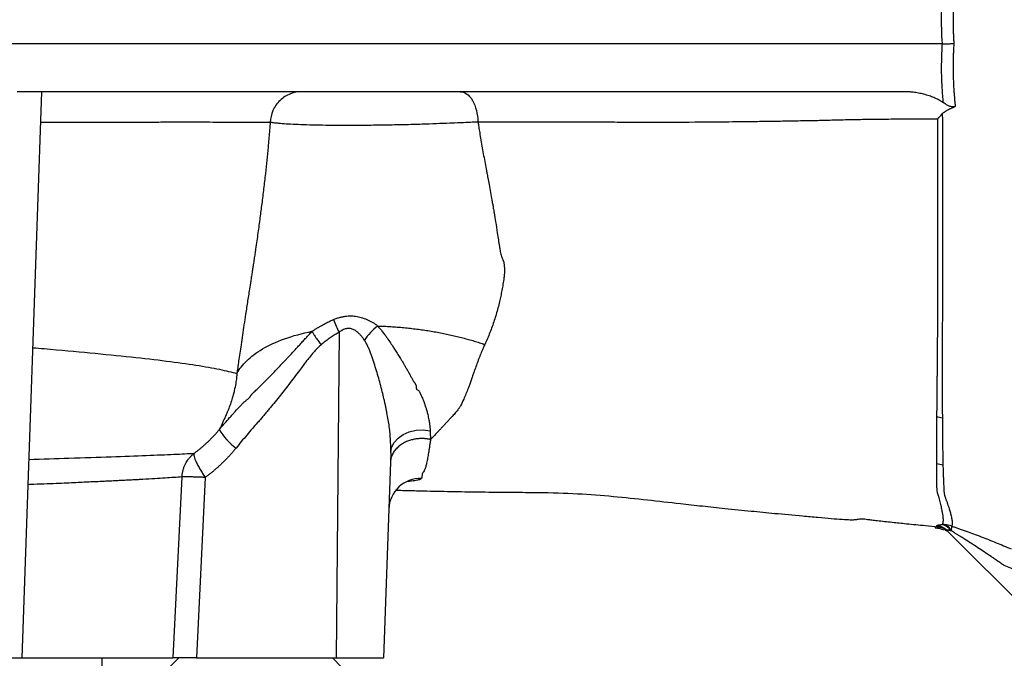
# Model space of a CAD drawing. Extents: x 144 to 1430, y 52 to 2135.
# Tile 9 of 25: x 597 to 751, y 281 to 381. Entities that reach past the tile are written whole.
import ezdxf

# ---------------------------------------------------------------- set-up
doc = ezdxf.new("R2010")
doc.units = 0
doc.layers.get('0').update_dxf_attribs({"linetype": 'CONTINUOUS'})

msp = doc.modelspace()

# ---------------------------------------------------------------- linework, layer by layer
at = {"color": 7, "linetype": 'CONTINUOUS'}
for p, q in [((741.3, 377.07), (582.59, 377.07)), ((600.48, 369.57), (596.64, 369.57)), ((597.39, 281.07), (600.48, 369.57)), ((735.05, 369.57), (600.48, 369.57)), ((646.96, 331.95), (646.5, 281.07)), ((655.03, 313.1), (653.91, 281.07)), ((621, 281.07), (622.4, 309.35)), ((626.03, 309.26), (624.64, 281.07)), ((741.56, 301.07), (741.58, 301.1)), ((741.74, 301.03), (742.1, 300.88)), ((742, 300.99), (785.06, 257.92)), ((594.46, 281.07), (597.39, 281.07)), ((597.39, 281.07), (621, 281.07)), ((609.91, 273.57), (609.91, 281.07)), ((621.91, 281.07), (620.41, 279.57)), ((624.64, 281.07), (646.5, 281.07)), ((647.41, 279.57), (645.91, 281.07)), ((646.5, 281.07), (653.91, 281.07))]:
    msp.add_line(p, q, dxfattribs=at)
at = {"color": 7, "linetype": 'CONTINUOUS', "flags": 128}
msp.add_lwpolyline([(655.03, 313.1), (655.18, 313.92), (655.57, 314.7), (656.19, 315.39), (656.99, 315.96), (657.94, 316.38), (658.99, 316.63), (660.09, 316.69), (661.2, 316.57)], dxfattribs=at)
at = {"color": 7, "linetype": 'CONTINUOUS'}
for centre, radius, start, end in [((663.38, 340.45), 18.49, 200.6182, 207.3624), ((739.48, 312.68), 6.1, 72.7628, 80.9216), ((636.02, 321.16), 8.95, 209.5052, 234.6957), ((739.59, 305.9), 5.56, 71.1348, 81.5327), ((659.71, 304.13), 4.99, 88.1774, 177.9297), ((740.84, 299.95), 2, 29.4091, 76.5732), ((741.03, 300.13), 1.85, 24.2571, 70.7075), ((740.25, 299.24), 2.47, 45.0299, 85.1968), ((740.38, 299.07), 2.5, 45.0031, 84.6526), ((740.39, 299.06), 2.5, 45.0041, 82.8702)]:
    msp.add_arc(centre, radius, start, end, dxfattribs=at)
for points, knots in [([(743.31, 386.88), (743.28, 386.62), (743.22, 386.11), (743.15, 385.34), (743.09, 384.57), (743.05, 383.81), (743.01, 383.05), (742.98, 382.29), (742.97, 381.54), (742.96, 380.79), (742.97, 380.05), (742.98, 379.3), (743.01, 378.56), (743.05, 377.82), (743.08, 377.32), (743.1, 377.08)], [0, 0, 0, 0, 0.079537, 0.158436, 0.236751, 0.314537, 0.391849, 0.468744, 0.545277, 0.621504, 0.697481, 0.773263, 0.848906, 0.924466, 1, 1, 1, 1]), ([(741.3, 377.07), (741.2, 378.62), (741.16, 380.17), (741.21, 383.26), (741.3, 384.79), (741.44, 386.31)], [0, 0, 0, 0, 0.5, 0.5, 1, 1, 1, 1]), ([(741.45, 367.84), (741.42, 368.22), (741.38, 368.6), (741.33, 369.37), (741.3, 369.76), (741.23, 370.92), (741.2, 371.69), (741.17, 373.23), (741.18, 374.01), (741.22, 375.55), (741.25, 376.31), (741.3, 377.07)], [0, 0, 0, 0, 0.125, 0.125, 0.25, 0.25, 0.5, 0.5, 0.75, 0.75, 1, 1, 1, 1]), ([(741.3, 377.07), (741.35, 377.07), (741.44, 377.07), (741.58, 377.07), (741.73, 377.07), (741.89, 377.07), (742.05, 377.07), (742.23, 377.07), (742.45, 377.08), (742.75, 377.08), (742.97, 377.08), (743.1, 377.08)], [0, 0, 0, 0, 0.0756435, 0.1544823, 0.236454, 0.3214664, 0.4093955, 0.500083, 0.6068484, 0.7745367, 1, 1, 1, 1]), ([(743.1, 377.08), (743.08, 376.84), (743.05, 376.37), (743.01, 375.67), (742.99, 374.96), (742.97, 374.26), (742.96, 373.56), (742.97, 372.86), (742.98, 371.98), (743.02, 370.93), (743.08, 369.87), (743.14, 369.05), (743.19, 368.45), (743.25, 367.87), (743.29, 367.46), (743.31, 367.25)], [0, 0, 0, 0, 0.071807, 0.143466, 0.214984, 0.286334, 0.357547, 0.428656, 0.499693, 0.624406, 0.749658, 0.824066, 0.874828, 0.934955, 1, 1, 1, 1]), ([(641.12, 369.57), (640.55, 369.57), (639.94, 369.47), (638.76, 369.02), (638.2, 368.66), (637.24, 367.74), (636.86, 367.19), (636.35, 366.02), (636.22, 365.41), (636.19, 364.83)], [0, 0, 0, 0, 0.25, 0.25, 0.5, 0.5, 0.75, 0.75, 1, 1, 1, 1]), ([(665.91, 369.57), (666.23, 369.57), (666.56, 369.47), (667.22, 369.02), (667.54, 368.67), (668.07, 367.76), (668.28, 367.21), (668.57, 366.05), (668.65, 365.45), (668.66, 364.88)], [0, 0, 0, 0, 0.25, 0.25, 0.5, 0.5, 0.75, 0.75, 1, 1, 1, 1]), ([(741.45, 367.84), (741.38, 367.88), (741.24, 367.98), (741.02, 368.12), (740.77, 368.26), (740.52, 368.39), (740.25, 368.52), (739.82, 368.71), (739.2, 368.94), (738.54, 369.13), (737.97, 369.27), (737.57, 369.35), (737.15, 369.42), (736.67, 369.49), (736.14, 369.54), (735.57, 369.57), (735.22, 369.57), (735.05, 369.57)], [0, 0, 0, 0, 0.037352, 0.076546, 0.117591, 0.160489, 0.205241, 0.251845, 0.366355, 0.502169, 0.558388, 0.624653, 0.686484, 0.748151, 0.841172, 0.92509, 1, 1, 1, 1]), ([(741.28, 366.09), (741.32, 366.13), (741.39, 366.2), (741.5, 366.3), (741.62, 366.39), (741.76, 366.49), (741.91, 366.59), (742.13, 366.72), (742.44, 366.88), (742.86, 367.07), (743.16, 367.19), (743.31, 367.25)], [0, 0, 0, 0, 0.058972, 0.121974, 0.189163, 0.260668, 0.336598, 0.417045, 0.588763, 0.78297, 1, 1, 1, 1]), ([(743.31, 367.25), (743.29, 367.24), (743.24, 367.23), (743.16, 367.21), (743.07, 367.19), (742.97, 367.18), (742.72, 367.19), (742.44, 367.27), (742.15, 367.41), (741.94, 367.53), (741.7, 367.67), (741.54, 367.78), (741.45, 367.84)], [0, 0, 0, 0, 0.043121, 0.085426, 0.127167, 0.189046, 0.250763, 0.49994, 0.598327, 0.709562, 0.851625, 1, 1, 1, 1]), ([(668.66, 364.88), (669.04, 364.88), (669.78, 364.88), (670.87, 364.88), (671.92, 364.88), (672.92, 364.88), (673.89, 364.88), (674.8, 364.88), (675.68, 364.88), (676.5, 364.88), (677.28, 364.88), (678.02, 364.88), (678.71, 364.88), (679.35, 364.88), (680.36, 364.87), (681.71, 364.87), (683.4, 364.87), (684.76, 364.86), (685.84, 364.85), (686.93, 364.84), (688.33, 364.84), (690.59, 364.83), (693.26, 364.82), (697.73, 364.81), (702.54, 364.83), (707.9, 364.88), (711.33, 364.92), (713.72, 364.95), (715.03, 364.97), (716.3, 364.99), (717.54, 365.01), (718.79, 365.04), (720.11, 365.07), (721.14, 365.08), (721.89, 365.09), (722.25, 365.1), (722.58, 365.11), (722.93, 365.12), (723.62, 365.14), (724.73, 365.17), (726.44, 365.21), (728.51, 365.25), (731.16, 365.28), (734.1, 365.31), (737.32, 365.34), (739.49, 365.35), (740.57, 365.35)], [0, 0, 0, 0, 0.016722, 0.032759, 0.048115, 0.06279, 0.076785, 0.0901, 0.102733, 0.114684, 0.12595, 0.136528, 0.146413, 0.155603, 0.164095, 0.189851, 0.213452, 0.236774, 0.247793, 0.259711, 0.283629, 0.307668, 0.356046, 0.397619, 0.498309, 0.560482, 0.622594, 0.640998, 0.65932, 0.676449, 0.693342, 0.709789, 0.727639, 0.746944, 0.75162, 0.758188, 0.761456, 0.764906, 0.772355, 0.789442, 0.809448, 0.840908, 0.872512, 0.91484, 0.957349, 1, 1, 1, 1]), ([(740.45, 318.7), (740.45, 318.89), (740.45, 319.26), (740.46, 319.83), (740.46, 320.41), (740.47, 320.98), (740.47, 321.57), (740.48, 322.16), (740.49, 322.75), (740.49, 323.35), (740.5, 323.96), (740.5, 324.56), (740.51, 325.18), (740.52, 325.79), (740.52, 326.41), (740.53, 327.04), (740.53, 327.66), (740.54, 328.96), (740.56, 330.97), (740.58, 333.74), (740.59, 336.59), (740.6, 339.62), (740.6, 342.92), (740.6, 346.49), (740.6, 350.16), (740.6, 353.54), (740.59, 356.66), (740.59, 359.05), (740.58, 360.99), (740.58, 362.44), (740.58, 363.9), (740.58, 364.87), (740.58, 365.35)], [0, 0, 0, 0, 0.016005, 0.03196, 0.047864, 0.063715, 0.079513, 0.095256, 0.110943, 0.126573, 0.142143, 0.157654, 0.173104, 0.188492, 0.203817, 0.219078, 0.234273, 0.249402, 0.312626, 0.375414, 0.43771, 0.499465, 0.569062, 0.642764, 0.715088, 0.785174, 0.838224, 0.892279, 0.919487, 0.946512, 0.973351, 1, 1, 1, 1]), ([(741.28, 366.09), (741.29, 365.85), (741.29, 365.32), (741.29, 364.5), (741.29, 363.59), (741.3, 362.6), (741.3, 361.53), (741.3, 360.37), (741.3, 358.31), (741.31, 355.65), (741.31, 352.93), (741.31, 350.88), (741.31, 348.7), (741.3, 345.96), (741.3, 342.81), (741.3, 340.07), (741.3, 337.05), (741.29, 333.87), (741.28, 330.74), (741.28, 327.9), (741.28, 325.53), (741.28, 323.43), (741.28, 321.92), (741.28, 320.71), (741.29, 319.58), (741.29, 318.86), (741.29, 318.51)], [0, 0, 0, 0, 0.013319, 0.02819, 0.044618, 0.062601, 0.082121, 0.103146, 0.125653, 0.195727, 0.2505, 0.278118, 0.312774, 0.375122, 0.437679, 0.500516, 0.541689, 0.626067, 0.704381, 0.750623, 0.822857, 0.874935, 0.90803, 0.939914, 0.970588, 1, 1, 1, 1]), ([(600.31, 364.83), (600.37, 364.83), (601.16, 364.83), (602.72, 364.83), (604.49, 364.83), (605.81, 364.83), (606.62, 364.83), (607.41, 364.83), (608.17, 364.83), (608.89, 364.83), (609.66, 364.83), (610.62, 364.83), (611.89, 364.83), (613.17, 364.83), (614.37, 364.83), (615.39, 364.83), (616.48, 364.83), (617.62, 364.83), (618.82, 364.83), (621.66, 364.84), (624.72, 364.84), (627.18, 364.83), (628.04, 364.83), (628.3, 364.83), (628.56, 364.83), (628.82, 364.83), (629.07, 364.83), (629.26, 364.83), (629.44, 364.83), (629.66, 364.83), (630.08, 364.83), (630.73, 364.83), (631.61, 364.83), (632.66, 364.83), (633.83, 364.83), (635.06, 364.83), (635.8, 364.83), (636.19, 364.83)], [0, 0, 0, 0, 0.003373, 0.042224, 0.086096, 0.102329, 0.118198, 0.13373, 0.148951, 0.163889, 0.178609, 0.19725, 0.22467, 0.260754, 0.281923, 0.305129, 0.330394, 0.357743, 0.387157, 0.418614, 0.573049, 0.640376, 0.649169, 0.657958, 0.666742, 0.675521, 0.684295, 0.693065, 0.695399, 0.703138, 0.715958, 0.740938, 0.774905, 0.817824, 0.869662, 0.93039, 1, 1, 1, 1]), ([(636.19, 364.83), (636.17, 364.58), (636.13, 364.06), (636.06, 363.16), (635.97, 362.1), (635.83, 360.62), (635.66, 358.83), (635.43, 356.67), (635.16, 354.39), (634.88, 352.1), (634.58, 349.8), (634.32, 347.87), (634.09, 346.24), (633.93, 345.13), (633.79, 344.19), (633.69, 343.53), (633.6, 342.97), (633.52, 342.45), (633.43, 341.83), (633.32, 341.12), (633.17, 340.16), (632.95, 338.75), (632.66, 336.87), (632.36, 334.91), (632.01, 332.61), (631.7, 330.57), (631.43, 328.71), (631.26, 327.51), (631.11, 326.46), (631.01, 325.82), (630.97, 325.52)], [0, 0, 0, 0, 0.0192953, 0.0389375, 0.0673726, 0.099002, 0.1502754, 0.2027254, 0.2619734, 0.3216303, 0.3755872, 0.4348145, 0.4661149, 0.4984811, 0.5179035, 0.5368612, 0.5480944, 0.5594465, 0.5760577, 0.5946404, 0.6128135, 0.647955, 0.7011556, 0.7541497, 0.7966225, 0.8774881, 0.9133481, 0.945738, 0.9746354, 1, 1, 1, 1]), ([(636.19, 364.83), (636.21, 364.83), (636.27, 364.82), (636.35, 364.8), (636.47, 364.78), (636.64, 364.75), (636.96, 364.71), (637.35, 364.67), (638.37, 364.58), (639.93, 364.49), (642.31, 364.41), (644.32, 364.36), (646.43, 364.34), (648.73, 364.33), (651.29, 364.35), (654.14, 364.39), (657.06, 364.44), (659.76, 364.52), (662.15, 364.6), (663.83, 364.67), (665.4, 364.73), (666.57, 364.78), (667.67, 364.83), (668.27, 364.86), (668.58, 364.87), (668.67, 364.88)], [0, 0, 0, 0, 0.010852, 0.021999, 0.031781, 0.050017, 0.072117, 0.111685, 0.131111, 0.255373, 0.319495, 0.382082, 0.442404, 0.499894, 0.566675, 0.636367, 0.70805, 0.776169, 0.829053, 0.882239, 0.901645, 0.949394, 0.973976, 0.992174, 1, 1, 1, 1]), ([(668.66, 364.88), (668.7, 364.68), (668.77, 364.19), (668.91, 363.33), (669.09, 362.26), (669.29, 361.08), (669.51, 359.86), (669.73, 358.66), (669.92, 357.66), (670.09, 356.8), (670.24, 356), (670.43, 354.98), (670.64, 353.82), (670.83, 352.79), (670.97, 351.97), (671.09, 351.31), (671.24, 350.41), (671.45, 349.11), (671.72, 347.36), (671.94, 345.96), (672.08, 345.11), (672.12, 344.84), (672.19, 344.43), (672.3, 343.97), (672.44, 343.56), (672.52, 343.37), (672.58, 343.24), (672.61, 343.17), (672.64, 343.11), (672.67, 343.05), (672.7, 342.95), (672.72, 342.83), (672.75, 342.69), (672.77, 342.5), (672.82, 341.99), (672.83, 341.29), (672.73, 340.37), (672.59, 339.47), (672.42, 338.52), (672.24, 337.61), (672.04, 336.7), (671.8, 335.75), (671.53, 334.77), (671.23, 333.8), (670.9, 332.84), (670.54, 331.9), (670.16, 330.96), (669.88, 330.36), (669.74, 330.06)], [0, 0, 0, 0, 0.016566, 0.04016, 0.07066, 0.104427, 0.137846, 0.170969, 0.203735, 0.220481, 0.241665, 0.270321, 0.303988, 0.33793, 0.355425, 0.371295, 0.392328, 0.429834, 0.477989, 0.536563, 0.54543, 0.548401, 0.558505, 0.579329, 0.586903, 0.593797, 0.595973, 0.598638, 0.599938, 0.601326, 0.60435, 0.607764, 0.611453, 0.616135, 0.62372, 0.652547, 0.673668, 0.701471, 0.730443, 0.756227, 0.782304, 0.812438, 0.842913, 0.873716, 0.904834, 0.936258, 0.967981, 1, 1, 1, 1]), ([(646.08, 333.94), (646.17, 333.97), (646.34, 334.05), (646.61, 334.15), (646.88, 334.23), (647.14, 334.31), (647.4, 334.37), (647.66, 334.42), (648.14, 334.5), (648.86, 334.54), (649.77, 334.45), (650.67, 334.22), (651.37, 333.94), (651.92, 333.66), (652.26, 333.47), (652.52, 333.31), (652.7, 333.18), (652.86, 333.07), (652.95, 332.97), (652.99, 332.93)], [0, 0, 0, 0, 0.037859, 0.075054, 0.111626, 0.147612, 0.183056, 0.217998, 0.252484, 0.377976, 0.504414, 0.626601, 0.756534, 0.818541, 0.883116, 0.917061, 0.945185, 0.975107, 1, 1, 1, 1]), ([(642.74, 332.11), (642.87, 332.19), (643.12, 332.36), (643.5, 332.6), (643.87, 332.82), (644.25, 333.03), (644.62, 333.24), (644.99, 333.43), (645.35, 333.61), (645.71, 333.78), (645.96, 333.88), (646.08, 333.94)], [0, 0, 0, 0, 0.11875, 0.235599, 0.350542, 0.463573, 0.57469, 0.683891, 0.791175, 0.896544, 1, 1, 1, 1]), ([(652.99, 332.93), (652.6, 332.63), (652.21, 332.27), (651.5, 331.53), (651.17, 331.13), (650.91, 330.74)], [0, 0, 0, 0, 0.5, 0.5, 1, 1, 1, 1]), ([(652.99, 332.93), (653.16, 332.93), (653.5, 332.92), (654.01, 332.9), (654.53, 332.88), (655.04, 332.85), (655.55, 332.81), (656.06, 332.78), (656.57, 332.74), (657.08, 332.69), (657.59, 332.64), (658.1, 332.58), (658.61, 332.52), (659.11, 332.46), (659.62, 332.39), (660.12, 332.32), (660.61, 332.25), (661.11, 332.17), (661.6, 332.09), (662.09, 332), (662.57, 331.91), (663.06, 331.82), (663.53, 331.72), (664.01, 331.62), (664.48, 331.51), (664.94, 331.41), (665.4, 331.3), (665.86, 331.19), (666.31, 331.07), (666.76, 330.95), (667.2, 330.83), (667.64, 330.71), (668.07, 330.58), (668.49, 330.46), (668.91, 330.33), (669.33, 330.19), (669.6, 330.1), (669.74, 330.06)], [0, 0, 0, 0, 0.030213, 0.060379, 0.090494, 0.120551, 0.150547, 0.180475, 0.210332, 0.240112, 0.26981, 0.299422, 0.328943, 0.358369, 0.387695, 0.416916, 0.44603, 0.475031, 0.503915, 0.532679, 0.561319, 0.589831, 0.618211, 0.646457, 0.674564, 0.702529, 0.73035, 0.758023, 0.785546, 0.812915, 0.840128, 0.867183, 0.894077, 0.920808, 0.947373, 0.973771, 1, 1, 1, 1]), ([(652.99, 332.93), (653.05, 332.86), (653.18, 332.72), (653.38, 332.5), (653.57, 332.26), (653.77, 332.01), (654.03, 331.68), (654.4, 331.17), (654.86, 330.49), (655.32, 329.8), (655.74, 329.13), (656.14, 328.51), (656.42, 328.07), (656.55, 327.86)], [0, 0, 0, 0, 0.045891, 0.093838, 0.143887, 0.196084, 0.250477, 0.348551, 0.500214, 0.641762, 0.750062, 0.878228, 1, 1, 1, 1]), ([(630.97, 325.52), (631.34, 326.19), (631.85, 326.85), (633.18, 328.14), (634, 328.77), (635.97, 329.93), (637.13, 330.46), (639.73, 331.4), (641.18, 331.8), (642.74, 332.11)], [0, 0, 0, 0, 0.25, 0.25, 0.5, 0.5, 0.75, 0.75, 1, 1, 1, 1]), ([(638.02, 327), (638.15, 327.14), (638.42, 327.42), (638.81, 327.84), (639.27, 328.33), (639.8, 328.9), (640.34, 329.51), (640.86, 330.07), (641.32, 330.58), (641.79, 331.09), (642.26, 331.6), (642.58, 331.94), (642.74, 332.11)], [0, 0, 0, 0, 0.0839589, 0.1684002, 0.2533213, 0.3757092, 0.5062814, 0.605169, 0.7038661, 0.8024677, 0.9011138, 1, 1, 1, 1]), ([(642.74, 332.11), (642.77, 332.06), (642.82, 331.96), (642.91, 331.8), (643.01, 331.62), (643.16, 331.39), (643.33, 331.13), (643.53, 330.84), (643.73, 330.56), (643.93, 330.28), (644.08, 330.09), (644.15, 330)], [0, 0, 0, 0, 0.075375, 0.157643, 0.246868, 0.341329, 0.497473, 0.624108, 0.750294, 0.875699, 1, 1, 1, 1]), ([(646.96, 331.95), (646.86, 331.89), (646.65, 331.77), (646.34, 331.59), (646.03, 331.39), (645.72, 331.19), (645.41, 330.97), (645.1, 330.74), (644.78, 330.51), (644.46, 330.26), (644.25, 330.09), (644.15, 330)], [0, 0, 0, 0, 0.103282, 0.208407, 0.315428, 0.424396, 0.535357, 0.648356, 0.763437, 0.880639, 1, 1, 1, 1]), ([(650.91, 330.74), (650.85, 330.82), (650.75, 330.97), (650.59, 331.18), (650.43, 331.38), (650.27, 331.56), (650.01, 331.83), (649.66, 332.14), (649.16, 332.43), (648.62, 332.58), (648.14, 332.55), (647.78, 332.44), (647.51, 332.31), (647.23, 332.15), (647.05, 332.02), (646.96, 331.95)], [0, 0, 0, 0, 0.059524, 0.116182, 0.170018, 0.221083, 0.269438, 0.403654, 0.520113, 0.639223, 0.753736, 0.810055, 0.869346, 0.932432, 1, 1, 1, 1]), ([(599.08, 329.54), (599.67, 329.5), (602.94, 329.22), (608.15, 328.74), (614.57, 328.11), (620.1, 327.46), (624.7, 326.82), (628.44, 326.17), (630.13, 325.73), (630.97, 325.52)], [0, 0, 0, 0, 0.034873, 0.193054, 0.355182, 0.516834, 0.678172, 0.83923, 1, 1, 1, 1]), ([(644.15, 330), (644.07, 329.93), (643.91, 329.79), (643.68, 329.57), (643.44, 329.33), (643.15, 329.02), (642.79, 328.6), (642.38, 328.11), (641.97, 327.58), (641.63, 327.14), (641.23, 326.6), (640.42, 325.52), (639.18, 323.87), (637.83, 322.16), (636.89, 321.01), (636.34, 320.34), (635.91, 319.84), (635.56, 319.43), (635.29, 319.09), (635.01, 318.75), (634.66, 318.34), (634.09, 317.7), (633.37, 316.88), (632.52, 315.88), (631.67, 314.87), (631.12, 314.19), (630.85, 313.86)], [0, 0, 0, 0, 0.014961, 0.030415, 0.046375, 0.062854, 0.092183, 0.125326, 0.154371, 0.187812, 0.205746, 0.250338, 0.38161, 0.500292, 0.562748, 0.593975, 0.625207, 0.656436, 0.672052, 0.687666, 0.718898, 0.750144, 0.810463, 0.875089, 0.937969, 1, 1, 1, 1]), ([(655.03, 313.1), (655.03, 313.22), (655.04, 313.47), (655.04, 313.85), (655.04, 314.25), (655.02, 314.68), (654.99, 315.29), (654.93, 316.14), (654.81, 317.19), (654.65, 318.27), (654.5, 319.1), (654.39, 319.64), (654.33, 319.91), (654.28, 320.17), (654.22, 320.46), (654.16, 320.74), (654.08, 321.11), (653.93, 321.74), (653.7, 322.7), (653.3, 324.26), (652.85, 325.85), (652.4, 327.25), (652.14, 328.03), (651.92, 328.62), (651.71, 329.17), (651.49, 329.67), (651.29, 330.09), (651.1, 330.43), (650.97, 330.64), (650.91, 330.74)], [0, 0, 0, 0, 0.022431, 0.045772, 0.070026, 0.095199, 0.121295, 0.179694, 0.243779, 0.305107, 0.366599, 0.385105, 0.39745, 0.413067, 0.428835, 0.444524, 0.460133, 0.491485, 0.550546, 0.618688, 0.747294, 0.811518, 0.846286, 0.875373, 0.909044, 0.938375, 0.960681, 0.98121, 1, 1, 1, 1]), ([(669.74, 330.06), (669.69, 329.95), (669.59, 329.73), (669.43, 329.38), (669.28, 329.01), (669.11, 328.6), (668.94, 328.17), (668.77, 327.72), (668.54, 327.11), (668.26, 326.33), (667.98, 325.56), (667.74, 324.87), (667.54, 324.3), (667.34, 323.72), (666.98, 322.76), (666.54, 321.66), (666.1, 320.72), (665.85, 320.29), (665.76, 320.15), (665.65, 320), (665.49, 319.8), (665.21, 319.45), (664.77, 318.94), (664.28, 318.41), (663.86, 317.96), (663.53, 317.61), (663.19, 317.24), (662.85, 316.87), (662.41, 316.4), (661.88, 315.83), (661.46, 315.41), (661.26, 315.2)], [0, 0, 0, 0, 0.01815, 0.037807, 0.058947, 0.081541, 0.10556, 0.130969, 0.15773, 0.207694, 0.26145, 0.289665, 0.325063, 0.359588, 0.391514, 0.494674, 0.56173, 0.573245, 0.582754, 0.591572, 0.606355, 0.62701, 0.6722, 0.727593, 0.756092, 0.785773, 0.816584, 0.848472, 0.881382, 0.940479, 1, 1, 1, 1]), ([(634.99, 323.89), (635.2, 324.1), (635.61, 324.52), (636.22, 325.14), (636.83, 325.77), (637.43, 326.38), (637.82, 326.8), (638.02, 327)], [0, 0, 0, 0, 0.205419, 0.408358, 0.608598, 0.805899, 1, 1, 1, 1]), ([(656.55, 327.86), (656.64, 327.71), (656.82, 327.42), (657.09, 326.97), (657.35, 326.51), (657.62, 326.06), (657.87, 325.6), (658.09, 325.21), (658.26, 324.91), (658.38, 324.69), (658.5, 324.48), (658.58, 324.34), (658.62, 324.26)], [0, 0, 0, 0, 0.121474, 0.245406, 0.371652, 0.500058, 0.623831, 0.750008, 0.827541, 0.874999, 0.936854, 1, 1, 1, 1]), ([(630.97, 325.52), (630.97, 325.48), (630.96, 325.38), (630.95, 325.16), (630.9, 324.69), (630.79, 323.89), (630.61, 322.98), (630.43, 322.27), (630.31, 321.81), (630.14, 321.25), (629.88, 320.49), (629.57, 319.7), (629.36, 319.19), (629.25, 318.94), (629.21, 318.84), (629.16, 318.74), (629.12, 318.65), (629.07, 318.54), (629.03, 318.44), (628.99, 318.36), (628.96, 318.32), (628.95, 318.29), (628.94, 318.26), (628.91, 318.22), (628.88, 318.14), (628.82, 318.02), (628.73, 317.81), (628.59, 317.49), (628.42, 317.14), (628.3, 316.89), (628.24, 316.78), (628.23, 316.76), (628.23, 316.75)], [0, 0, 0, 0, 0.0134284, 0.0316603, 0.068862, 0.1601763, 0.2745599, 0.3405899, 0.3754291, 0.4114051, 0.5106173, 0.6094055, 0.6662808, 0.6829206, 0.6965511, 0.7073175, 0.7174123, 0.7314376, 0.7462447, 0.7530163, 0.7579139, 0.7615925, 0.7638613, 0.766391, 0.7791488, 0.7961758, 0.817496, 0.873042, 0.9457933, 0.988603, 0.9975083, 1, 1, 1, 1]), ([(634.07, 322.99), (634.23, 323.14), (634.54, 323.44), (634.84, 323.75), (634.99, 323.89)], [0, 0, 0, 0, 0.5241528, 1, 1, 1, 1]), ([(658.62, 324.26), (658.65, 324.24), (658.69, 324.19), (658.75, 324.11), (658.8, 324.03), (658.85, 323.95), (658.9, 323.85), (658.95, 323.74), (658.99, 323.62), (659.01, 323.52), (659, 323.46), (659, 323.43)], [0, 0, 0, 0, 0.099535, 0.198986, 0.298694, 0.398922, 0.499821, 0.65412, 0.788743, 0.903734, 1, 1, 1, 1]), ([(659, 323.43), (659, 323.41), (659, 323.36), (659.01, 323.29), (659.03, 323.21), (659.05, 323.12), (659.08, 323.06), (659.1, 323.02)], [0, 0, 0, 0, 0.164906, 0.331076, 0.500461, 0.73711, 1, 1, 1, 1]), ([(632.76, 321.53), (632.79, 321.57), (632.86, 321.64), (632.94, 321.74), (633.01, 321.83), (633.07, 321.91), (633.1, 321.96), (633.11, 321.98)], [0, 0, 0, 0, 0.272208, 0.500433, 0.694381, 0.858303, 1, 1, 1, 1]), ([(633.11, 321.98), (633.12, 321.99), (633.12, 322.01), (633.14, 322.04), (633.17, 322.08), (633.2, 322.12), (633.24, 322.17), (633.28, 322.22), (633.33, 322.29), (633.4, 322.36), (633.48, 322.45), (633.62, 322.59), (633.82, 322.78), (633.99, 322.92), (634.07, 322.99)], [0, 0, 0, 0, 0.023556, 0.050281, 0.080967, 0.116135, 0.156132, 0.201197, 0.251503, 0.326848, 0.410154, 0.50168, 0.741864, 1, 1, 1, 1]), ([(659.1, 323.02), (659.18, 322.99), (659.3, 322.94), (659.42, 322.83), (659.5, 322.72), (659.57, 322.58), (659.63, 322.45), (659.67, 322.37), (659.68, 322.34)], [0, 0, 0, 0, 0.250507, 0.354061, 0.499624, 0.700656, 0.869844, 1, 1, 1, 1]), ([(659.68, 322.34), (659.73, 322.22), (659.83, 321.98), (659.93, 321.75), (659.98, 321.63)], [0, 0, 0, 0, 0.500957, 1, 1, 1, 1]), ([(628.23, 316.75), (628.3, 316.83), (628.43, 316.99), (628.7, 317.3), (629.16, 317.85), (629.72, 318.48), (630.27, 319.09), (630.68, 319.54), (631.09, 319.98), (631.37, 320.28), (631.51, 320.42)], [0, 0, 0, 0, 0.062493, 0.124993, 0.250002, 0.500002, 0.634035, 0.749974, 0.876105, 1, 1, 1, 1]), ([(631.51, 320.42), (631.56, 320.47), (631.66, 320.58), (631.83, 320.76), (631.99, 320.92), (632.15, 321.08), (632.3, 321.2), (632.45, 321.32), (632.6, 321.43), (632.7, 321.5), (632.76, 321.53)], [0, 0, 0, 0, 0.106484, 0.248145, 0.389933, 0.495168, 0.622824, 0.74682, 0.861992, 1, 1, 1, 1]), ([(659.98, 321.63), (660.02, 321.55), (660.09, 321.38), (660.2, 321.1), (660.32, 320.79), (660.45, 320.41), (660.54, 320.14), (660.59, 319.99)], [0, 0, 0, 0, 0.149143, 0.3157544, 0.4999718, 0.7282393, 1, 1, 1, 1]), ([(660.59, 319.99), (660.62, 319.89), (660.67, 319.7), (660.75, 319.4), (660.83, 319.07), (660.92, 318.69), (661.02, 318.2), (661.1, 317.66), (661.17, 317.1), (661.19, 316.74), (661.2, 316.57)], [0, 0, 0, 0, 0.084674, 0.167977, 0.250045, 0.365948, 0.500091, 0.674975, 0.841531, 1, 1, 1, 1]), ([(740.41, 311.4), (740.41, 311.55), (740.41, 311.85), (740.41, 312.3), (740.41, 312.76), (740.41, 313.23), (740.41, 313.7), (740.41, 314.18), (740.42, 314.66), (740.42, 315.15), (740.42, 315.65), (740.43, 316.15), (740.43, 316.65), (740.43, 317.16), (740.44, 317.67), (740.44, 318.18), (740.45, 318.53), (740.45, 318.7)], [0, 0, 0, 0, 0.069284, 0.13823, 0.206827, 0.275069, 0.342947, 0.410452, 0.477577, 0.544315, 0.610656, 0.676595, 0.742124, 0.807235, 0.871923, 0.93618, 1, 1, 1, 1]), ([(741.29, 318.51), (741.29, 318.32), (741.3, 317.96), (741.3, 317.42), (741.3, 316.9), (741.31, 316.39), (741.31, 315.89), (741.32, 315.4), (741.32, 314.93), (741.33, 314.47), (741.34, 314.02), (741.34, 313.58), (741.35, 313.15), (741.36, 312.73), (741.36, 312.32), (741.37, 311.93), (741.38, 311.54), (741.39, 311.29), (741.39, 311.16)], [0, 0, 0, 0, 0.0672454, 0.1338128, 0.1997135, 0.2649584, 0.3295578, 0.3935213, 0.4568581, 0.519577, 0.5816861, 0.6431936, 0.704107, 0.7644334, 0.8241797, 0.8833522, 0.9419571, 1, 1, 1, 1]), ([(624.29, 313.04), (624.42, 313.13), (624.66, 313.31), (625.03, 313.6), (625.39, 313.89), (625.74, 314.18), (626.08, 314.49), (626.41, 314.8), (626.74, 315.11), (627.05, 315.43), (627.36, 315.75), (627.66, 316.08), (627.95, 316.41), (628.14, 316.64), (628.23, 316.75)], [0, 0, 0, 0, 0.086261, 0.172018, 0.257262, 0.341984, 0.426175, 0.509827, 0.592932, 0.675482, 0.75747, 0.83889, 0.919735, 1, 1, 1, 1]), ([(661.2, 316.57), (661.2, 316.45), (661.21, 316.22), (661.22, 315.87), (661.24, 315.53), (661.25, 315.31), (661.26, 315.19)], [0, 0, 0, 0, 0.247972, 0.497552, 0.74835, 1, 1, 1, 1]), ([(661.26, 315.19), (661.21, 315.2), (661.13, 315.22), (660.99, 315.25), (660.83, 315.27), (660.67, 315.29), (660.49, 315.31), (660.3, 315.33), (660.09, 315.34), (659.87, 315.34), (659.63, 315.34), (659.38, 315.32), (659.12, 315.3), (658.84, 315.26), (658.56, 315.2), (658.26, 315.13), (657.95, 315.03), (657.65, 314.92), (657.34, 314.79), (657.03, 314.63), (656.73, 314.45), (656.44, 314.24), (656.17, 314.01), (655.91, 313.76), (655.68, 313.49), (655.48, 313.2), (655.31, 312.89), (655.17, 312.58), (655.07, 312.25), (655, 311.92), (654.99, 311.7), (654.98, 311.59)], [0, 0, 0, 0, 0.014464, 0.030249, 0.047399, 0.065958, 0.085968, 0.107476, 0.130526, 0.155158, 0.181413, 0.209323, 0.238916, 0.27021, 0.303214, 0.33792, 0.374308, 0.412338, 0.451951, 0.493066, 0.535576, 0.579356, 0.624252, 0.670093, 0.716686, 0.763825, 0.811292, 0.858863, 0.906315, 0.95343, 1, 1, 1, 1]), ([(661.26, 315.2), (661.24, 315.09), (661.21, 314.87), (661.17, 314.55), (661.12, 314.24), (661.08, 313.94), (661.03, 313.66), (660.99, 313.39), (660.91, 312.91), (660.8, 312.25), (660.65, 311.51), (660.5, 310.89), (660.34, 310.42), (660.19, 310.16), (660.09, 310.04), (660.03, 309.99), (660, 309.97), (659.99, 309.96), (659.99, 309.96)], [0, 0, 0, 0, 0.037091, 0.073702, 0.10984, 0.145512, 0.180725, 0.215485, 0.249802, 0.369428, 0.49895, 0.618689, 0.749672, 0.874531, 0.937151, 0.968548, 0.983857, 1, 1, 1, 1]), ([(598.47, 312.09), (600.6, 312.16), (605.36, 312.31), (611.47, 312.51), (616.96, 312.71), (621.36, 312.89), (623.31, 312.99), (624.29, 313.04)], [0, 0, 0, 0, 0.169266, 0.378253, 0.585717, 0.792601, 1, 1, 1, 1]), ([(622.4, 309.35), (622.4, 309.42), (622.41, 309.58), (622.44, 309.81), (622.48, 310.04), (622.53, 310.28), (622.59, 310.51), (622.66, 310.73), (622.74, 310.96), (622.84, 311.18), (622.97, 311.45), (623.14, 311.76), (623.38, 312.1), (623.65, 312.43), (623.95, 312.75), (624.18, 312.94), (624.29, 313.04)], [0, 0, 0, 0, 0.054283, 0.10887, 0.163768, 0.218984, 0.274524, 0.330395, 0.386603, 0.443154, 0.500054, 0.594356, 0.69148, 0.791449, 0.894284, 1, 1, 1, 1]), ([(624.29, 313.04), (624.29, 313.02), (624.27, 312.99), (624.26, 312.95), (624.25, 312.89), (624.25, 312.84), (624.25, 312.78), (624.26, 312.72), (624.27, 312.67), (624.28, 312.61), (624.31, 312.44), (624.4, 312.15), (624.61, 311.66), (624.88, 311.12), (625.17, 310.61), (625.42, 310.19), (625.62, 309.87), (625.82, 309.56), (625.96, 309.35), (626.03, 309.26)], [0, 0, 0, 0, 0.032808, 0.064178, 0.094108, 0.122597, 0.149646, 0.175255, 0.199423, 0.222152, 0.243442, 0.383535, 0.500022, 0.629203, 0.756609, 0.823245, 0.880704, 0.94515, 1, 1, 1, 1]), ([(630.85, 313.86), (630.74, 313.73), (630.52, 313.46), (630.19, 313.07), (629.85, 312.69), (629.5, 312.32), (629.14, 311.95), (628.78, 311.59), (628.41, 311.24), (628.03, 310.89), (627.64, 310.55), (627.25, 310.21), (626.85, 309.89), (626.44, 309.57), (626.16, 309.36), (626.03, 309.26)], [0, 0, 0, 0, 0.076455, 0.152877, 0.229297, 0.305745, 0.382251, 0.458845, 0.535559, 0.612421, 0.689462, 0.766711, 0.844197, 0.921951, 1, 1, 1, 1]), ([(740.51, 306.97), (740.5, 307.04), (740.49, 307.21), (740.46, 307.54), (740.44, 308.05), (740.43, 308.57), (740.43, 309.18), (740.42, 309.79), (740.41, 310.57), (740.41, 311.13), (740.41, 311.4)], [0, 0, 0, 0, 0.054039, 0.125114, 0.250135, 0.435735, 0.5, 0.667778, 0.834469, 1, 1, 1, 1]), ([(741.39, 311.16), (741.39, 311.01), (741.4, 310.72), (741.41, 310.31), (741.42, 309.91), (741.43, 309.54), (741.45, 309.19), (741.46, 308.87), (741.48, 308.37), (741.5, 307.88), (741.53, 307.39), (741.54, 307.1), (741.57, 306.83), (741.6, 306.63), (741.65, 306.44), (741.67, 306.35), (741.69, 306.29)], [0, 0, 0, 0, 0.079926, 0.157007, 0.231251, 0.302662, 0.371245, 0.437, 0.499929, 0.677981, 0.749756, 0.8223, 0.874767, 0.937321, 0.962781, 1, 1, 1, 1]), ([(659.99, 309.96), (659.98, 309.92), (659.98, 309.86), (659.95, 309.72), (659.93, 309.55), (659.9, 309.34), (659.88, 309.19), (659.87, 309.12)], [0, 0, 0, 0, 0.125, 0.25, 0.5, 0.733244, 1, 1, 1, 1]), ([(622.4, 309.35), (621.57, 309.28), (619.92, 309.16), (617.34, 309.01), (615.52, 308.91), (614.72, 308.87), (613.88, 308.82), (613.02, 308.78), (612.13, 308.74), (611.21, 308.69), (610.26, 308.65), (609.33, 308.6), (608.37, 308.56), (607.33, 308.51), (606.12, 308.45), (604.72, 308.39), (603.11, 308.32), (601.27, 308.24), (599.66, 308.18), (598.63, 308.14), (598.33, 308.13)], [0, 0, 0, 0, 0.183843, 0.367162, 0.403115, 0.439048, 0.47496, 0.510853, 0.546724, 0.582576, 0.618407, 0.654218, 0.685112, 0.720954, 0.761743, 0.807479, 0.858162, 0.913792, 0.974368, 1, 1, 1, 1]), ([(626.03, 309.26), (625.96, 309.26), (625.82, 309.27), (625.59, 309.28), (625.33, 309.29), (625.05, 309.3), (624.66, 309.31), (624.16, 309.33), (623.75, 309.34), (623.45, 309.35), (623.28, 309.35), (623.1, 309.35), (622.93, 309.36), (622.76, 309.36), (622.61, 309.36), (622.48, 309.35), (622.43, 309.35), (622.4, 309.35)], [0, 0, 0, 0, 0.035443, 0.077652, 0.12663, 0.182375, 0.244884, 0.358646, 0.499924, 0.544647, 0.594452, 0.649339, 0.709309, 0.774361, 0.844494, 0.919707, 1, 1, 1, 1]), ([(659.87, 309.12), (659.83, 309.06), (659.74, 308.94), (659.05, 308.79), (658.37, 308.68), (657.81, 308.64), (657.73, 308.63)], [0, 0, 0, 0, 0.315438, 0.630325, 0.945231, 1, 1, 1, 1]), ([(655.95, 307.27), (656.17, 307.26), (657.17, 307.24), (658.94, 307.19), (661.19, 307.14), (663.39, 307.09), (666.22, 307.04), (669.79, 306.98), (673.99, 306.95), (678.85, 306.91), (684.2, 306.78), (689.72, 306.34), (695.02, 305.78), (699.65, 305.25), (703.7, 304.8), (707.54, 304.4), (711.25, 304.02), (715.23, 303.63), (718.73, 303.31), (721.8, 303.03), (723.93, 302.85), (725.68, 302.71), (727, 302.64), (727.8, 302.67), (728.19, 302.75), (728.6, 302.81), (729.1, 302.78), (729.64, 302.7), (730.25, 302.62), (731.52, 302.48), (733.38, 302.27), (735.92, 302), (738.31, 301.77), (739.96, 301.62), (740.63, 301.56)], [0, 0, 0, 0, 0.0090787, 0.0405909, 0.0685112, 0.0940545, 0.121118, 0.1729272, 0.2243431, 0.2713111, 0.3437863, 0.412058, 0.476257, 0.5355954, 0.5731234, 0.6097897, 0.6531708, 0.6921363, 0.7368439, 0.7609821, 0.7832781, 0.8041653, 0.8249784, 0.8470397, 0.8685586, 0.8767445, 0.8850728, 0.8913351, 0.899752, 0.9091682, 0.9321554, 0.9530292, 0.9812725, 1, 1, 1, 1]), ([(741.31, 301.89), (741.32, 301.92), (741.34, 301.97), (741.38, 302.05), (741.4, 302.14), (741.42, 302.24), (741.44, 302.35), (741.45, 302.47), (741.45, 302.6), (741.45, 302.74), (741.44, 302.89), (741.42, 303.05), (741.41, 303.21), (741.38, 303.39), (741.35, 303.58), (741.29, 303.93), (741.19, 304.46), (741.03, 305.1), (740.89, 305.65), (740.8, 306.01), (740.73, 306.27), (740.68, 306.42), (740.64, 306.53), (740.6, 306.65), (740.56, 306.76), (740.53, 306.87), (740.52, 306.94), (740.51, 306.97)], [0, 0, 0, 0, 0.031963, 0.064498, 0.097608, 0.131294, 0.165556, 0.200395, 0.235811, 0.271803, 0.308371, 0.345513, 0.383228, 0.421513, 0.460366, 0.499785, 0.623556, 0.749687, 0.81371, 0.874713, 0.906016, 0.921687, 0.937371, 0.953921, 0.96872, 0.984307, 1, 1, 1, 1]), ([(741.69, 306.29), (741.7, 306.27), (741.72, 306.2), (741.77, 306.06), (741.84, 305.88), (741.91, 305.68), (742, 305.42), (742.11, 305.1), (742.28, 304.61), (742.46, 304.03), (742.61, 303.49), (742.71, 303.07), (742.78, 302.76), (742.82, 302.47), (742.84, 302.22), (742.84, 302), (742.82, 301.8), (742.79, 301.7), (742.78, 301.64)], [0, 0, 0, 0, 0.010177, 0.031289, 0.062567, 0.093688, 0.125073, 0.184813, 0.249898, 0.375659, 0.499407, 0.576095, 0.650972, 0.724106, 0.795535, 0.865297, 0.933436, 1, 1, 1, 1]), ([(740.46, 301.71), (740.45, 301.71), (740.44, 301.72), (740.44, 301.74), (740.45, 301.75), (740.47, 301.76), (740.49, 301.78), (740.53, 301.79), (740.57, 301.8), (740.64, 301.82), (740.74, 301.84), (740.9, 301.86), (741.09, 301.88), (741.23, 301.89), (741.31, 301.89)], [0, 0, 0, 0, 0.062889, 0.125258, 0.187309, 0.249242, 0.311259, 0.373558, 0.436332, 0.499769, 0.621016, 0.744096, 0.870093, 1, 1, 1, 1]), ([(741.64, 301.87), (741.58, 301.88), (741.47, 301.89), (741.36, 301.89), (741.31, 301.89)], [0, 0, 0, 0, 0.505087, 1, 1, 1, 1]), ([(740.15, 301.39), (740.4, 301.36), (740.88, 301.3), (741.34, 301.13), (741.57, 301.05)], [0, 0, 0, 0, 0.500145, 1, 1, 1, 1]), ([(740.16, 301.41), (740.16, 301.41), (740.17, 301.41), (740.18, 301.48), (740.24, 301.52), (740.26, 301.54)], [0, 0, 0, 0, 0.486113, 0.743556, 1, 1, 1, 1]), ([(740.26, 301.54), (740.27, 301.55), (740.28, 301.57), (740.3, 301.58), (740.31, 301.58), (740.32, 301.58), (740.35, 301.58), (740.41, 301.57), (740.47, 301.56), (740.55, 301.56), (740.59, 301.56), (740.62, 301.56)], [0, 0, 0, 0, 0.250844, 0.376145, 0.438809, 0.5012, 0.563448, 0.625952, 0.750766, 0.874925, 1, 1, 1, 1]), ([(740.62, 301.56), (740.61, 301.56), (740.6, 301.57), (740.57, 301.6), (740.54, 301.63), (740.5, 301.66), (740.47, 301.69), (740.46, 301.71)], [0, 0, 0, 0, 0.197775, 0.396699, 0.596734, 0.797847, 1, 1, 1, 1]), ([(740.7, 301.54), (740.71, 301.54), (740.73, 301.54), (740.77, 301.53), (740.82, 301.52), (740.87, 301.51), (740.94, 301.49), (740.98, 301.48), (741.01, 301.47)], [0, 0, 0, 0, 0.1609519, 0.323124, 0.487303, 0.6543165, 0.8249912, 1, 1, 1, 1]), ([(741.01, 301.47), (741.1, 301.45), (741.21, 301.42), (741.43, 301.34), (741.55, 301.29), (741.67, 301.23)], [0, 0, 0, 0, 0.5, 0.5, 1, 1, 1, 1]), ([(742.58, 300.93), (742.54, 300.94), (742.46, 300.96), (742.35, 300.99), (742.26, 301.01), (742.18, 301.02), (742.11, 301.04), (742.06, 301.04), (742.02, 301.04), (741.99, 301.04), (741.98, 301.03), (741.98, 301.01), (741.99, 301), (742, 300.99)], [0, 0, 0, 0, 0.109153, 0.212803, 0.311416, 0.405534, 0.495777, 0.582851, 0.667538, 0.750691, 0.833207, 0.916007, 1, 1, 1, 1]), ([(742.71, 300.89), (742.69, 300.9), (742.65, 300.91), (742.6, 300.92), (742.58, 300.93)], [0, 0, 0, 0, 0.502184, 1, 1, 1, 1]), ([(750.98, 295.48), (750.79, 295.61), (750.43, 295.86), (749.89, 296.22), (749.4, 296.56), (748.71, 297.02), (747.87, 297.59), (746.81, 298.29), (745.79, 298.96), (744.93, 299.51), (744.29, 299.92), (743.84, 300.2), (743.43, 300.46), (743.05, 300.68), (742.82, 300.82), (742.71, 300.89)], [0, 0, 0, 0, 0.068651, 0.133189, 0.193615, 0.249929, 0.380729, 0.499737, 0.633196, 0.749818, 0.809255, 0.863956, 0.91395, 0.95928, 1, 1, 1, 1]), ([(742.78, 301.64), (742.86, 301.62), (743.02, 301.56), (743.28, 301.48), (743.54, 301.39), (743.82, 301.3), (744.1, 301.2), (744.4, 301.09), (744.71, 300.98), (745.29, 300.77), (746.17, 300.45), (747.34, 300), (748.53, 299.54), (749.7, 299.06), (750.89, 298.58), (751.67, 298.25), (752.07, 298.08)], [0, 0, 0, 0, 0.028157, 0.057167, 0.087056, 0.117849, 0.149567, 0.182233, 0.215866, 0.250485, 0.371157, 0.500851, 0.622756, 0.750182, 0.873557, 1, 1, 1, 1]), ([(781.33, 281.57), (780.71, 281.87), (779.48, 282.48), (777.63, 283.39), (775.76, 284.29), (773.89, 285.19), (772, 286.09), (770.09, 286.98), (768.18, 287.87), (765.69, 289.02), (762.57, 290.43), (758.81, 292.1), (754.93, 293.79), (752.31, 294.91), (750.98, 295.48)], [0, 0, 0, 0, 0.061557, 0.123382, 0.185474, 0.247836, 0.310468, 0.373372, 0.436547, 0.499996, 0.620228, 0.743636, 0.870224, 1, 1, 1, 1]), ([(624.64, 281.07), (624.57, 281.07), (624.43, 281.07), (624.22, 281.07), (624.02, 281.07), (623.82, 281.07), (623.63, 281.07), (623.44, 281.07), (623.27, 281.07), (623.1, 281.07), (622.93, 281.07), (622.78, 281.07), (622.63, 281.07), (622.49, 281.07), (622.36, 281.07), (622.18, 281.07), (621.97, 281.07), (621.73, 281.07), (621.52, 281.07), (621.34, 281.07), (621.2, 281.07), (621.08, 281.07), (621.03, 281.07), (621, 281.07)], [0, 0, 0, 0, 0.038684, 0.077095, 0.115181, 0.152888, 0.190167, 0.226968, 0.263248, 0.298962, 0.334071, 0.368538, 0.40233, 0.435415, 0.467767, 0.499362, 0.570408, 0.64203, 0.713979, 0.786002, 0.857846, 0.929259, 1, 1, 1, 1])]:
    msp.add_open_spline(points, degree=3, knots=knots, dxfattribs=at)
for points in [[(740.57, 365.35), (740.82, 365.6), (741.05, 365.85), (741.28, 366.09)], [(742.78, 301.64), (742.4, 301.77), (742.02, 301.84), (741.64, 301.87)], [(740.62, 301.56), (740.64, 301.55), (740.67, 301.55), (740.7, 301.54)], [(742.71, 300.89), (742.76, 301.27), (742.78, 301.54), (742.78, 301.64)]]:
    msp.add_open_spline(points, degree=3, dxfattribs=at)

doc.saveas('drawing.dxf')
